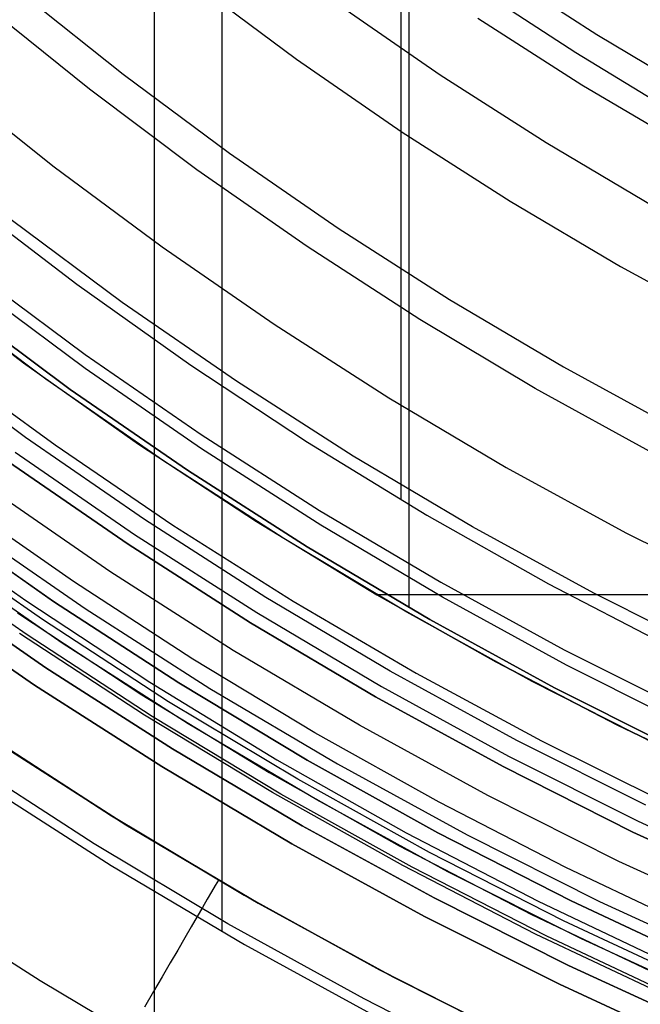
# Model space of a CAD drawing. Header units: millimetres. Extents: x 8929 to 10091, y -2708 to -1691.
# Tile 9 of 196: x 9469 to 9479, y -2125 to -2108. Entities that reach past the tile are written whole.
import ezdxf

# ---------------------------------------------------------------- set-up
doc = ezdxf.new("R2010")
doc.units = ezdxf.units.MM
for name, color, linetype in [('1', 7, 'Continuous'), ('COLOR EXT', 7, 'Continuous'), ('luz', 7, 'Continuous')]:
    doc.layers.add(name, color=color, linetype=linetype)

msp = doc.modelspace()

# ---------------------------------------------------------------- linework, layer by layer
at = {"layer": '1', "color": 7, "true_color": 0xffffff}
for p, q in [((9472.244, -2123.77, 71.704), (9472.244, -1992.471, 71.704)), ((9475.261, -2116.471, 44.653), (9475.261, -1999.771, 44.653)), ((9471.104, -2125.745, 69.704), (9471.104, -2088.549, 69.704)), ((9475.397, -2118.31, 53.153), (9475.397, -2093.373, 53.153)), ((9478.562, -2108.652, 70.904), (9476.825, -2107.53, 70.904)), ((9476.797, -2108.03, 206.672), (9478.209, -2108.948, 206.672)), ((9470.007, -2109.57, 76.403), (9468.243, -2108.15, 76.403)), ((9480.337, -2109.713, 70.904), (9478.562, -2108.652, 70.904)), ((9478.209, -2108.948, 206.672), (9479.646, -2109.827, 206.672)), ((9471.819, -2110.928, 76.403), (9470.007, -2109.57, 76.403)), ((9473.677, -2112.222, 76.403), (9471.819, -2110.928, 76.403)), ((9467.925, -2111.425, 44.653), (9469.797, -2112.856, 44.653)), ((9467.925, -2111.425, 44.653), (9469.797, -2112.856, 44.653)), ((9475.579, -2113.451, 76.403), (9473.677, -2112.222, 76.403)), ((9467.003, -2112.743, 60.904), (9468.895, -2114.18, 60.904)), ((9469.936, -2114.277, 138.188), (9468.022, -2112.856, 138.188)), ((9469.797, -2112.856, 44.653), (9471.718, -2114.221, 44.653)), ((9469.797, -2112.856, 44.653), (9471.718, -2114.221, 44.653)), ((9469.272, -2114.454, 42.804), (9467.339, -2113.005, 42.804)), ((9469.272, -2114.454, 51.854), (9467.339, -2113.005, 51.854)), ((9467.759, -2113.198, 46.153), (9469.685, -2114.628, 46.153)), ((9469.685, -2114.628, 53.153), (9467.759, -2113.198, 53.153)), ((9467.759, -2113.198, 49.653), (9469.685, -2114.628, 49.653)), ((9477.523, -2114.612, 76.403), (9475.579, -2113.451, 76.403)), ((9468.895, -2114.18, 60.904), (9470.836, -2115.552, 60.904)), ((9471.899, -2115.631, 138.188), (9469.936, -2114.277, 138.188)), ((9471.718, -2114.221, 44.653), (9473.684, -2115.518, 44.653)), ((9471.718, -2114.221, 44.653), (9473.684, -2115.518, 44.653)), ((9471.254, -2115.834, 42.804), (9469.272, -2114.454, 42.804)), ((9471.254, -2115.834, 51.854), (9469.272, -2114.454, 51.854)), ((9469.685, -2114.628, 46.153), (9471.66, -2115.991, 46.153)), ((9471.66, -2115.991, 53.153), (9469.685, -2114.628, 53.153)), ((9469.685, -2114.628, 49.653), (9471.66, -2115.991, 49.653)), ((9479.506, -2115.706, 76.403), (9477.523, -2114.612, 76.403)), ((9470.836, -2115.552, 60.904), (9472.823, -2116.857, 60.904)), ((9473.907, -2116.917, 138.188), (9471.899, -2115.631, 138.188)), ((9473.684, -2115.518, 44.653), (9475.694, -2116.747, 44.653)), ((9473.684, -2115.518, 44.653), (9475.694, -2116.747, 44.653)), ((9473.283, -2117.145, 42.804), (9471.254, -2115.834, 42.804)), ((9473.283, -2117.145, 51.854), (9471.254, -2115.834, 51.854)), ((9471.66, -2115.991, 46.153), (9473.68, -2117.285, 46.153)), ((9473.68, -2117.285, 53.153), (9471.66, -2115.991, 53.153)), ((9471.66, -2115.991, 49.653), (9473.68, -2117.285, 49.653)), ((9475.694, -2116.747, 44.653), (9477.746, -2117.905, 44.653)), ((9475.694, -2116.747, 44.653), (9477.746, -2117.905, 44.653)), ((9472.823, -2116.857, 60.904), (9474.853, -2118.093, 60.904)), ((9475.958, -2118.133, 138.188), (9473.907, -2116.917, 138.188)), ((9475.356, -2118.384, 42.804), (9473.283, -2117.145, 42.804)), ((9475.356, -2118.384, 51.854), (9473.283, -2117.145, 51.854)), ((9473.68, -2117.285, 46.153), (9475.744, -2118.508, 46.153)), ((9475.744, -2118.508, 53.153), (9473.68, -2117.285, 53.153)), ((9473.68, -2117.285, 49.653), (9475.744, -2118.508, 49.653)), ((9477.746, -2117.905, 44.653), (9479.837, -2118.992, 44.653)), ((9477.746, -2117.905, 44.653), (9479.837, -2118.992, 44.653)), ((9474.853, -2118.093, 60.904), (9476.858, -2119.223, 60.904)), ((9474.853, -2118.093, 59.909), (9476.858, -2119.222, 59.909)), ((9474.853, -2118.093, 60.904), (9474.853, -2118.093, 59.909)), ((9477.706, -2118.093, 62.306), (9474.853, -2118.093, 60.904)), ((9476.858, -2119.223, 60.406), (9474.853, -2118.093, 60.406)), ((9474.953, -2118.151, 59.909), (9474.953, -2118.151, 42.804)), ((9478.049, -2119.278, 138.188), (9475.958, -2118.133, 138.188)), ((9480.6, -2118.093, 63.623), (9477.706, -2118.093, 62.306)), ((9477.471, -2119.551, 42.804), (9475.356, -2118.384, 42.804)), ((9477.471, -2119.551, 51.854), (9475.356, -2118.384, 51.854)), ((9475.744, -2118.508, 46.153), (9477.849, -2119.66, 46.153)), ((9477.849, -2119.66, 53.153), (9475.744, -2118.508, 53.153)), ((9475.744, -2118.508, 49.653), (9477.849, -2119.66, 49.653)), ((9476.858, -2119.222, 59.909), (9478.899, -2120.285, 59.909)), ((9476.858, -2119.223, 60.904), (9478.899, -2120.286, 60.904)), ((9478.899, -2120.286, 60.406), (9476.858, -2119.223, 60.406)), ((9480.179, -2120.349, 138.188), (9478.049, -2119.278, 138.188)), ((9479.626, -2120.644, 42.804), (9477.471, -2119.551, 42.804)), ((9479.626, -2120.644, 51.854), (9477.471, -2119.551, 51.854)), ((9477.849, -2119.66, 46.153), (9479.992, -2120.738, 46.153)), ((9479.992, -2120.738, 53.153), (9477.849, -2119.66, 53.153)), ((9477.849, -2119.66, 49.653), (9479.992, -2120.738, 49.653)), ((9478.899, -2120.285, 59.909), (9480.974, -2121.279, 59.909)), ((9478.899, -2120.286, 60.904), (9480.974, -2121.28, 60.904)), ((9480.974, -2121.28, 60.406), (9478.899, -2120.286, 60.406)), ((9470.379, -2121.816, 46.606), (9468.189, -2120.401, 46.606)), ((9468.189, -2120.401, 34.804), (9470.379, -2121.816, 34.804)), ((9470.379, -2121.816, 40.705), (9468.189, -2120.401, 40.705)), ((9470.086, -2122.287, 65.998), (9467.88, -2120.862, 65.998)), ((9468.168, -2121.241, 71.704), (9470.372, -2122.653, 71.704)), ((9472.616, -2123.153, 46.606), (9470.379, -2121.816, 46.606)), ((9470.379, -2121.816, 34.804), (9472.616, -2123.153, 34.804)), ((9472.616, -2123.153, 40.705), (9470.379, -2121.816, 40.705)), ((9472.34, -2123.635, 65.998), (9470.086, -2122.287, 65.998)), ((9470.372, -2122.653, 71.704), (9472.623, -2123.987, 71.704)), ((9472.182, -2122.902, 46.606), (9472.129, -2122.992, 47.169)), ((9472.182, -2122.902, 46.606), (9472.182, -2122.902, 34.804)), ((9466.905, -2123.14, 69.704), (9469.175, -2124.594, 69.704)), ((9472.067, -2123.098, 47.728), (9471.995, -2123.221, 48.283)), ((9472.129, -2122.992, 47.169), (9472.067, -2123.098, 47.728)), ((9471.995, -2123.221, 48.283), (9471.914, -2123.361, 48.833)), ((9474.899, -2124.412, 46.606), (9472.616, -2123.153, 46.606)), ((9472.616, -2123.153, 34.804), (9474.899, -2124.412, 34.804)), ((9474.899, -2124.412, 40.705), (9472.616, -2123.153, 40.705)), ((9471.914, -2123.361, 48.833), (9471.823, -2123.516, 49.376)), ((9471.823, -2123.516, 49.376), (9471.723, -2123.688, 49.913)), ((9474.639, -2124.903, 65.998), (9472.34, -2123.635, 65.998)), ((9471.723, -2123.688, 49.913), (9471.614, -2123.876, 50.443)), ((9471.614, -2123.876, 50.443), (9471.495, -2124.079, 50.965)), ((9471.495, -2124.079, 50.965), (9471.368, -2124.297, 51.479)), ((9472.623, -2123.987, 71.704), (9474.918, -2125.243, 71.704)), ((9471.368, -2124.297, 51.479), (9471.231, -2124.531, 51.984)), ((9477.224, -2125.591, 46.606), (9474.899, -2124.412, 46.606)), ((9474.899, -2124.412, 34.804), (9477.224, -2125.591, 34.804)), ((9477.224, -2125.591, 40.705), (9474.899, -2124.412, 40.705)), ((9469.175, -2124.594, 69.704), (9471.494, -2125.969, 69.704)), ((9471.231, -2124.531, 51.984), (9471.086, -2124.78, 52.479)), ((9471.086, -2124.78, 52.479), (9470.933, -2125.043, 52.964)), ((9476.981, -2126.091, 65.998), (9474.639, -2124.903, 65.998))]:
    msp.add_line(p, q, dxfattribs=at)
at = {"layer": 'COLOR EXT', "color": 30, "true_color": 0xff8d00}
for p, q in [((9469.737, -2117.869, 19.504), (9467.769, -2116.495, 19.504)), ((9466.89, -2116.739, -28.696), (9468.934, -2118.189, -28.696)), ((9469.55, -2118.905, 34.804), (9467.476, -2117.474, 34.804)), ((9469.55, -2118.905, 28.204), (9467.476, -2117.474, 28.204)), ((9471.751, -2119.177, 19.504), (9469.737, -2117.869, 19.504)), ((9469.08, -2119.613, -28.696), (9466.982, -2118.165, -28.696)), ((9466.982, -2118.165, -30.696), (9469.08, -2119.613, -30.696)), ((9469.08, -2119.613, -29.696), (9466.982, -2118.165, -29.696)), ((9468.934, -2118.189, -28.696), (9471.028, -2119.566, -28.696)), ((9468.792, -2118.394, 21.604), (9470.892, -2119.777, 21.604)), ((9471.673, -2120.265, 34.804), (9469.55, -2118.905, 34.804)), ((9471.673, -2120.265, 28.204), (9469.55, -2118.905, 28.204)), ((9473.807, -2120.417, 19.504), (9471.751, -2119.177, 19.504)), ((9471.227, -2120.988, -28.696), (9469.08, -2119.613, -28.696)), ((9469.08, -2119.613, -30.696), (9471.227, -2120.988, -30.696)), ((9471.227, -2120.988, -29.696), (9469.08, -2119.613, -29.696)), ((9471.028, -2119.566, -28.696), (9473.167, -2120.872, -28.696)), ((9470.892, -2119.777, 21.604), (9473.039, -2121.087, 21.604)), ((9473.84, -2121.55, 34.804), (9471.673, -2120.265, 34.804)), ((9473.84, -2121.55, 28.204), (9471.673, -2120.265, 28.204)), ((9475.903, -2121.588, 19.504), (9473.807, -2120.417, 19.504)), ((9470.623, -2121.967, 34.804), (9468.443, -2120.571, 34.804)), ((9468.443, -2120.571, -30.696), (9470.623, -2121.967, -30.696)), ((9470.623, -2121.967, 2.054), (9468.443, -2120.571, 2.054)), ((9473.42, -2122.288, -28.696), (9471.227, -2120.988, -28.696)), ((9471.227, -2120.988, -30.696), (9473.42, -2122.288, -30.696)), ((9473.42, -2122.288, -29.696), (9471.227, -2120.988, -29.696)), ((9473.167, -2120.872, -28.696), (9475.35, -2122.102, -28.696)), ((9473.039, -2121.087, 21.604), (9475.23, -2122.322, 21.604)), ((9476.051, -2122.759, 34.804), (9473.84, -2121.55, 34.804)), ((9476.051, -2122.759, 28.204), (9473.84, -2121.55, 28.204)), ((9478.037, -2122.688, 19.504), (9475.903, -2121.588, 19.504)), ((9472.85, -2123.287, 34.804), (9470.623, -2121.967, 34.804)), ((9470.623, -2121.967, -30.696), (9472.85, -2123.287, -30.696)), ((9472.85, -2123.287, 2.054), (9470.623, -2121.967, 2.054)), ((9475.35, -2122.102, -28.696), (9477.575, -2123.257, -28.696)), ((9475.656, -2123.512, -28.696), (9473.42, -2122.288, -28.696)), ((9473.42, -2122.288, -30.696), (9475.656, -2123.512, -30.696)), ((9475.656, -2123.512, -29.696), (9473.42, -2122.288, -29.696)), ((9475.23, -2122.322, 21.604), (9477.463, -2123.48, 21.604)), ((9478.302, -2123.891, 34.804), (9476.051, -2122.759, 34.804)), ((9478.302, -2123.891, 28.204), (9476.051, -2122.759, 28.204)), ((9480.207, -2123.717, 19.504), (9478.037, -2122.688, 19.504)), ((9475.122, -2124.53, 34.804), (9472.85, -2123.287, 34.804)), ((9472.85, -2123.287, -30.696), (9475.122, -2124.53, -30.696)), ((9475.122, -2124.53, 2.054), (9472.85, -2123.287, 2.054)), ((9477.575, -2123.257, -28.696), (9479.837, -2124.334, -28.696)), ((9477.463, -2123.48, 21.604), (9479.733, -2124.562, 21.604)), ((9477.934, -2124.657, -28.696), (9475.656, -2123.512, -28.696)), ((9475.656, -2123.512, -30.696), (9477.934, -2124.657, -30.696)), ((9477.934, -2124.657, -29.696), (9475.656, -2123.512, -29.696)), ((9480.592, -2124.946, 34.804), (9478.302, -2123.891, 34.804)), ((9480.592, -2124.946, 28.204), (9478.302, -2123.891, 28.204)), ((9477.435, -2125.693, 34.804), (9475.122, -2124.53, 34.804)), ((9475.122, -2124.53, -30.696), (9477.435, -2125.693, -30.696)), ((9477.435, -2125.693, 2.054), (9475.122, -2124.53, 2.054)), ((9480.249, -2125.724, -28.696), (9477.934, -2124.657, -28.696)), ((9477.934, -2124.657, -30.696), (9480.249, -2125.724, -30.696)), ((9480.249, -2125.724, -29.696), (9477.934, -2124.657, -29.696))]:
    msp.add_line(p, q, dxfattribs=at)
at = {"layer": 'luz', "color": 7, "true_color": 0xffffff}
for p, q in [((9471.764, -2107.772, -27.757), (9473.5, -2109.061, -27.757)), ((9468.833, -2107.924, -28.82), (9470.576, -2109.315, -28.82)), ((9475.919, -2109.33, -28.064), (9474.172, -2108.124, -28.064)), ((9476.557, -2108.37, -28.372), (9478.312, -2109.493, -28.372)), ((9473.5, -2109.061, -27.757), (9475.28, -2110.29, -27.757)), ((9470.576, -2109.315, -28.82), (9472.367, -2110.644, -28.82)), ((9477.707, -2110.475, -28.064), (9475.919, -2109.33, -28.064)), ((9467.593, -2109.425, -29.883), (9469.389, -2110.858, -29.883)), ((9478.312, -2109.493, -28.372), (9480.104, -2110.556, -28.372)), ((9475.28, -2110.29, -27.757), (9477.102, -2111.456, -27.757)), ((9479.533, -2111.557, -28.064), (9477.707, -2110.475, -28.064)), ((9472.367, -2110.644, -28.82), (9474.202, -2111.911, -28.82)), ((9469.389, -2110.858, -29.883), (9471.233, -2112.227, -29.883)), ((9477.102, -2111.456, -27.757), (9478.962, -2112.559, -27.757)), ((9470.562, -2113.165, -29.575), (9468.686, -2111.771, -29.575)), ((9474.202, -2111.911, -28.82), (9476.08, -2113.114, -28.82)), ((9471.233, -2112.227, -29.883), (9473.124, -2113.532, -29.883)), ((9468.03, -2112.624, -29.289), (9469.936, -2114.039, -29.289)), ((9478.962, -2112.559, -27.757), (9480.86, -2113.597, -27.757)), ((9472.485, -2114.492, -29.575), (9470.562, -2113.165, -29.575)), ((9476.08, -2113.114, -28.82), (9477.998, -2114.251, -28.82)), ((9473.124, -2113.532, -29.883), (9475.058, -2114.771, -29.883)), ((9468.932, -2115.441, -26.457), (9466.978, -2113.99, -26.457)), ((9467.489, -2114.148, -26.421), (9469.427, -2115.566, -26.421)), ((9469.936, -2114.039, -29.289), (9471.89, -2115.388, -29.289)), ((9477.998, -2114.251, -28.82), (9479.955, -2115.321, -28.82)), ((9474.454, -2115.753, -29.575), (9472.485, -2114.492, -29.575)), ((9475.058, -2114.771, -29.883), (9477.035, -2115.943, -29.883)), ((9470.935, -2116.824, -26.457), (9468.932, -2115.441, -26.457)), ((9471.89, -2115.388, -29.289), (9473.889, -2116.668, -29.289)), ((9469.427, -2115.566, -26.421), (9471.412, -2116.916, -26.421)), ((9470.658, -2117.24, -25.957), (9468.641, -2115.848, -25.957)), ((9470.658, -2117.24, -23.196), (9468.641, -2115.848, -23.196)), ((9468.641, -2115.848, -24.577), (9470.658, -2117.24, -24.577)), ((9468.757, -2115.685, -30.696), (9470.769, -2117.074, -30.696)), ((9476.464, -2116.944, -29.575), (9474.454, -2115.753, -29.575)), ((9477.035, -2115.943, -29.883), (9479.05, -2117.045, -29.883)), ((9470.353, -2117.698, -31.218), (9468.321, -2116.295, -31.218)), ((9473.889, -2116.668, -29.289), (9475.932, -2117.879, -29.289)), ((9467.334, -2116.755, -23.391), (9469.4, -2118.203, -23.379)), ((9469.4, -2118.203, -24.379), (9467.334, -2116.755, -24.391)), ((9467.334, -2116.755, -23.196), (9469.4, -2118.203, -23.196)), ((9467.334, -2116.755, -25.391), (9469.4, -2118.203, -25.379)), ((9469.4, -2118.203, -26.379), (9467.334, -2116.755, -26.391)), ((9469.4, -2118.203, -28.896), (9467.334, -2116.755, -28.896)), ((9467.334, -2116.755, -24.946), (9469.4, -2118.203, -24.946)), ((9467.334, -2116.755, -27.552), (9469.4, -2118.203, -27.552)), ((9472.984, -2118.136, -26.457), (9470.935, -2116.824, -26.457)), ((9467.884, -2116.905, -30.696), (9469.938, -2118.323, -30.696)), ((9471.412, -2116.916, -26.421), (9473.442, -2118.199, -26.421)), ((9478.514, -2118.066, -29.575), (9476.464, -2116.944, -29.575)), ((9469.215, -2118.509, -23.587), (9467.135, -2117.053, -23.599)), ((9469.215, -2118.509, -24.174), (9467.135, -2117.053, -24.185)), ((9469.215, -2118.509, -25.587), (9467.135, -2117.053, -25.599)), ((9469.215, -2118.509, -26.174), (9467.135, -2117.053, -26.185)), ((9470.769, -2117.074, -30.696), (9472.827, -2118.392, -30.696)), ((9479.05, -2117.045, -29.883), (9481.102, -2118.078, -29.883)), ((9468.941, -2118.757, -23.795), (9466.866, -2117.3, -23.806)), ((9468.941, -2118.757, -23.968), (9466.866, -2117.3, -23.98)), ((9468.941, -2118.757, -25.795), (9466.866, -2117.3, -25.806)), ((9468.941, -2118.757, -25.968), (9466.866, -2117.3, -25.98)), ((9472.722, -2118.562, -25.957), (9470.658, -2117.24, -25.957)), ((9472.722, -2118.562, -23.196), (9470.658, -2117.24, -23.196)), ((9470.658, -2117.24, -24.577), (9472.722, -2118.562, -24.577)), ((9472.433, -2119.03, -31.218), (9470.353, -2117.698, -31.218)), ((9469.274, -2119.322, -30.696), (9467.185, -2117.88, -30.696)), ((9469.274, -2119.322, -28.896), (9467.185, -2117.88, -28.896)), ((9467.185, -2117.88, -29.796), (9469.274, -2119.322, -29.796)), ((9475.932, -2117.879, -29.289), (9478.014, -2119.018, -29.289)), ((9475.078, -2119.377, -26.457), (9472.984, -2118.136, -26.457)), ((9480.602, -2119.116, -29.575), (9478.514, -2118.066, -29.575)), ((9469.4, -2118.203, -23.379), (9471.515, -2119.578, -23.367)), ((9471.515, -2119.578, -24.367), (9469.4, -2118.203, -24.379)), ((9469.4, -2118.203, -23.196), (9471.515, -2119.578, -23.196)), ((9469.4, -2118.203, -25.379), (9471.515, -2119.578, -25.367)), ((9471.515, -2119.578, -26.367), (9469.4, -2118.203, -26.379)), ((9471.515, -2119.578, -28.896), (9469.4, -2118.203, -28.896)), ((9469.4, -2118.203, -24.946), (9471.515, -2119.578, -24.946)), ((9469.4, -2118.203, -27.552), (9471.515, -2119.578, -27.552)), ((9469.938, -2118.323, -30.696), (9472.04, -2119.669, -30.696)), ((9473.442, -2118.199, -26.421), (9475.514, -2119.411, -26.421)), ((9472.827, -2118.392, -30.696), (9474.929, -2119.638, -30.696)), ((9471.343, -2119.893, -23.575), (9469.215, -2118.509, -23.587)), ((9471.343, -2119.893, -24.162), (9469.215, -2118.509, -24.174)), ((9471.343, -2119.893, -25.575), (9469.215, -2118.509, -25.587)), ((9471.343, -2119.893, -26.162), (9469.215, -2118.509, -26.174)), ((9474.83, -2119.812, -25.957), (9472.722, -2118.562, -25.957)), ((9474.83, -2119.812, -23.196), (9472.722, -2118.562, -23.196)), ((9472.722, -2118.562, -24.577), (9474.83, -2119.812, -24.577)), ((9470.938, -2120.12, -23.87), (9468.83, -2118.742, -23.882)), ((9470.938, -2120.12, -25.87), (9468.83, -2118.742, -25.882)), ((9471.065, -2120.141, -23.783), (9468.941, -2118.757, -23.795)), ((9471.065, -2120.141, -23.956), (9468.941, -2118.757, -23.968)), ((9471.065, -2120.141, -25.783), (9468.941, -2118.757, -25.795)), ((9471.065, -2120.141, -25.956), (9468.941, -2118.757, -25.968)), ((9474.558, -2120.29, -31.218), (9472.433, -2119.03, -31.218)), ((9478.014, -2119.018, -29.289), (9480.135, -2120.085, -29.289)), ((9471.41, -2120.69, -30.696), (9469.274, -2119.322, -30.696)), ((9471.41, -2120.69, -28.896), (9469.274, -2119.322, -28.896)), ((9469.274, -2119.322, -29.796), (9471.41, -2120.69, -29.796)), ((9477.213, -2120.545, -26.457), (9475.078, -2119.377, -26.457)), ((9475.514, -2119.411, -26.421), (9477.627, -2120.552, -26.421)), ((9471.515, -2119.578, -23.367), (9473.677, -2120.879, -23.356)), ((9473.677, -2120.879, -24.356), (9471.515, -2119.578, -24.367)), ((9471.515, -2119.578, -23.196), (9473.677, -2120.879, -23.196)), ((9471.515, -2119.578, -25.367), (9473.677, -2120.879, -25.356)), ((9473.677, -2120.879, -26.356), (9471.515, -2119.578, -26.367)), ((9473.677, -2120.879, -28.896), (9471.515, -2119.578, -28.896)), ((9471.515, -2119.578, -24.946), (9473.677, -2120.879, -24.946)), ((9471.515, -2119.578, -27.552), (9473.677, -2120.879, -27.552)), ((9474.929, -2119.638, -30.696), (9477.074, -2120.811, -30.696)), ((9472.04, -2119.669, -30.696), (9474.187, -2120.941, -30.696)), ((9476.981, -2120.988, -25.957), (9474.83, -2119.812, -25.957)), ((9476.981, -2120.988, -23.196), (9474.83, -2119.812, -23.196)), ((9474.83, -2119.812, -24.577), (9476.981, -2120.988, -24.577)), ((9473.519, -2121.201, -23.564), (9471.343, -2119.893, -23.575)), ((9473.519, -2121.201, -24.15), (9471.343, -2119.893, -24.162)), ((9473.519, -2121.201, -25.564), (9471.343, -2119.893, -25.575)), ((9473.519, -2121.201, -26.15), (9471.343, -2119.893, -26.162)), ((9473.092, -2121.425, -23.859), (9470.938, -2120.12, -23.87)), ((9473.092, -2121.425, -25.859), (9470.938, -2120.12, -25.87)), ((9473.236, -2121.451, -23.772), (9471.065, -2120.141, -23.783)), ((9473.236, -2121.451, -23.945), (9471.065, -2120.141, -23.956)), ((9473.236, -2121.451, -25.772), (9471.065, -2120.141, -25.783)), ((9473.236, -2121.451, -25.945), (9471.065, -2120.141, -25.956)), ((9476.725, -2121.475, -31.218), (9474.558, -2120.29, -31.218)), ((9479.387, -2121.639, -26.457), (9477.213, -2120.545, -26.457)), ((9477.627, -2120.552, -26.421), (9479.777, -2121.62, -26.421)), ((9473.593, -2121.984, -30.696), (9471.41, -2120.69, -30.696)), ((9473.593, -2121.984, -28.896), (9471.41, -2120.69, -28.896)), ((9471.41, -2120.69, -29.796), (9473.593, -2121.984, -29.796)), ((9477.074, -2120.811, -30.696), (9479.257, -2121.909, -30.696)), ((9473.677, -2120.879, -23.356), (9475.883, -2122.104, -23.344)), ((9475.883, -2122.104, -24.344), (9473.677, -2120.879, -24.356)), ((9473.677, -2120.879, -23.196), (9475.883, -2122.104, -23.196)), ((9473.677, -2120.879, -25.356), (9475.883, -2122.104, -25.344)), ((9475.883, -2122.104, -26.344), (9473.677, -2120.879, -26.356)), ((9475.883, -2122.104, -28.896), (9473.677, -2120.879, -28.896)), ((9473.677, -2120.879, -24.946), (9475.883, -2122.104, -24.946)), ((9473.677, -2120.879, -27.552), (9475.883, -2122.104, -27.552)), ((9474.187, -2120.941, -30.696), (9476.377, -2122.139, -30.696)), ((9479.17, -2122.09, -25.957), (9476.981, -2120.988, -25.957)), ((9479.17, -2122.09, -23.196), (9476.981, -2120.988, -23.196)), ((9476.981, -2120.988, -24.577), (9479.17, -2122.09, -24.577)), ((9475.739, -2122.433, -23.552), (9473.519, -2121.201, -23.564)), ((9475.739, -2122.433, -24.139), (9473.519, -2121.201, -24.15)), ((9475.739, -2122.433, -25.552), (9473.519, -2121.201, -25.564)), ((9475.739, -2122.433, -26.139), (9473.519, -2121.201, -26.15)), ((9475.29, -2122.656, -23.848), (9473.092, -2121.425, -23.859)), ((9475.29, -2122.656, -25.848), (9473.092, -2121.425, -25.859)), ((9475.45, -2122.685, -23.76), (9473.236, -2121.451, -23.772)), ((9475.45, -2122.685, -23.933), (9473.236, -2121.451, -23.945)), ((9475.45, -2122.685, -25.76), (9473.236, -2121.451, -25.772)), ((9475.45, -2122.685, -25.933), (9473.236, -2121.451, -25.945)), ((9478.932, -2122.585, -31.218), (9476.725, -2121.475, -31.218)), ((9475.819, -2123.202, -30.696), (9473.593, -2121.984, -30.696)), ((9475.819, -2123.202, -28.896), (9473.593, -2121.984, -28.896)), ((9473.593, -2121.984, -29.796), (9475.819, -2123.202, -29.796)), ((9479.257, -2121.909, -30.696), (9481.477, -2122.932, -30.696)), ((9475.883, -2122.104, -23.344), (9478.13, -2123.252, -23.332)), ((9478.13, -2123.252, -24.332), (9475.883, -2122.104, -24.344)), ((9475.883, -2122.104, -23.196), (9478.13, -2123.252, -23.196)), ((9475.883, -2122.104, -25.344), (9478.13, -2123.252, -25.332)), ((9478.13, -2123.252, -26.332), (9475.883, -2122.104, -26.344)), ((9478.13, -2123.252, -28.896), (9475.883, -2122.104, -28.896)), ((9475.883, -2122.104, -24.946), (9478.13, -2123.252, -24.946)), ((9475.883, -2122.104, -27.552), (9478.13, -2123.252, -27.552)), ((9476.377, -2122.139, -30.696), (9478.606, -2123.261, -30.696)), ((9481.397, -2123.115, -25.957), (9479.17, -2122.09, -25.957)), ((9481.397, -2123.115, -23.196), (9479.17, -2122.09, -23.196)), ((9479.17, -2122.09, -24.577), (9481.397, -2123.115, -24.577)), ((9478, -2123.587, -23.541), (9475.739, -2122.433, -23.552)), ((9478, -2123.587, -24.127), (9475.739, -2122.433, -24.139)), ((9478, -2123.587, -25.541), (9475.739, -2122.433, -25.552)), ((9478, -2123.587, -26.127), (9475.739, -2122.433, -26.139)), ((9481.175, -2123.618, -31.218), (9478.932, -2122.585, -31.218)), ((9477.529, -2123.81, -23.837), (9475.29, -2122.656, -23.848)), ((9477.529, -2123.81, -25.837), (9475.29, -2122.656, -25.848)), ((9477.706, -2123.842, -23.749), (9475.45, -2122.685, -23.76)), ((9477.706, -2123.842, -23.922), (9475.45, -2122.685, -23.933)), ((9477.706, -2123.842, -25.749), (9475.45, -2122.685, -25.76)), ((9477.706, -2123.842, -25.922), (9475.45, -2122.685, -25.933)), ((9478.086, -2124.342, -30.696), (9475.819, -2123.202, -30.696)), ((9478.086, -2124.342, -28.896), (9475.819, -2123.202, -28.896)), ((9475.819, -2123.202, -29.796), (9478.086, -2124.342, -29.796)), ((9478.13, -2123.252, -23.332), (9480.415, -2124.321, -23.321)), ((9480.415, -2124.321, -24.321), (9478.13, -2123.252, -24.332)), ((9478.13, -2123.252, -23.196), (9480.415, -2124.321, -23.196)), ((9478.13, -2123.252, -25.332), (9480.415, -2124.321, -25.321)), ((9480.415, -2124.321, -26.321), (9478.13, -2123.252, -26.332)), ((9480.415, -2124.321, -28.896), (9478.13, -2123.252, -28.896)), ((9478.13, -2123.252, -24.946), (9480.415, -2124.321, -24.946)), ((9478.13, -2123.252, -27.552), (9480.415, -2124.321, -27.552)), ((9478.606, -2123.261, -30.696), (9480.873, -2124.305, -30.696)), ((9480.3, -2124.661, -23.529), (9478, -2123.587, -23.541)), ((9480.3, -2124.661, -24.116), (9478, -2123.587, -24.127)), ((9480.3, -2124.661, -25.529), (9478, -2123.587, -25.541)), ((9480.3, -2124.661, -26.116), (9478, -2123.587, -26.127)), ((9479.806, -2124.886, -23.825), (9477.529, -2123.81, -23.837)), ((9479.806, -2124.886, -25.825), (9477.529, -2123.81, -25.837)), ((9480.001, -2124.919, -23.738), (9477.706, -2123.842, -23.749)), ((9480.001, -2124.919, -23.911), (9477.706, -2123.842, -23.922)), ((9480.001, -2124.919, -25.738), (9477.706, -2123.842, -25.749)), ((9480.001, -2124.919, -25.911), (9477.706, -2123.842, -25.922)), ((9480.39, -2125.403, -30.696), (9478.086, -2124.342, -30.696)), ((9480.39, -2125.403, -28.896), (9478.086, -2124.342, -28.896)), ((9478.086, -2124.342, -29.796), (9480.39, -2125.403, -29.796))]:
    msp.add_line(p, q, dxfattribs=at)

doc.saveas('drawing.dxf')
